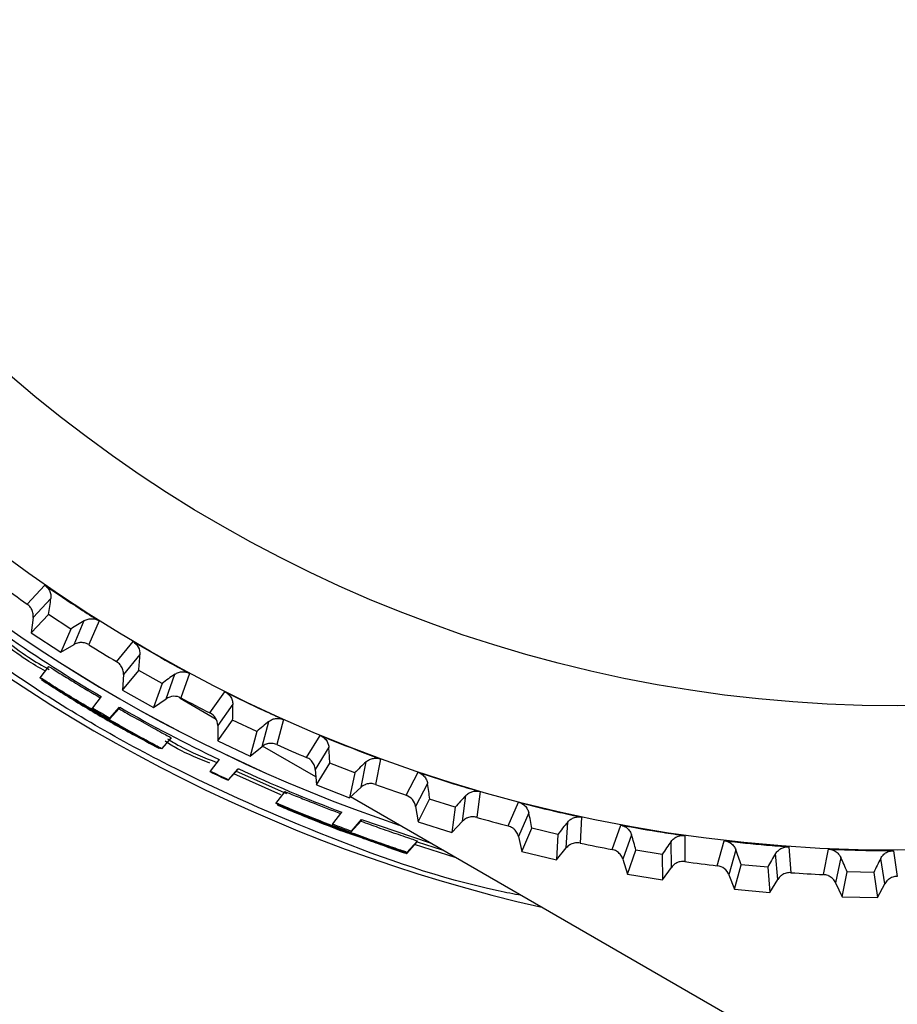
# Model space of a CAD drawing. Header units: millimetres. Extents: x -107 to 42, y 0 to 140.
# Tile 3 of 17: x -97 to -85, y 51 to 64. Entities that reach past the tile are written whole.
import ezdxf

# ---------------------------------------------------------------- set-up
doc = ezdxf.new("R2010")
doc.units = ezdxf.units.MM

msp = doc.modelspace()

# ---------------------------------------------------------------- linework, layer by layer
at = {"color": 7, "linetype": 'Continuous', "lineweight": 25}
for p, q in [((-97.259, 56.238), (-97.008, 56.504)), ((-96.924, 56.315), (-97.175, 56.05)), ((-97.202, 55.834), (-96.957, 56.093)), ((-96.642, 55.886), (-96.957, 56.093)), ((-97.175, 56.05), (-97.202, 55.834)), ((-96.597, 55.669), (-96.452, 56.004)), ((-96.245, 56.001), (-96.39, 55.666)), ((-97.202, 55.834), (-96.784, 55.559)), ((-96.642, 55.886), (-96.784, 55.559)), ((-96.784, 55.559), (-96.597, 55.669)), ((-95.997, 55.426), (-95.765, 55.709)), ((-95.668, 55.526), (-95.9, 55.244)), ((-96.955, 55.36), (-97.081, 55.198)), ((-95.912, 55.027), (-95.686, 55.303)), ((-95.9, 55.244), (-95.912, 55.027)), ((-95.357, 55.118), (-95.686, 55.303)), ((-95.297, 54.904), (-95.176, 55.249)), ((-94.969, 55.26), (-95.09, 54.915)), ((-97.056, 55.176), (-97.057, 55.174)), ((-95.357, 55.118), (-95.476, 54.781)), ((-95.912, 55.027), (-95.476, 54.781)), ((-94.682, 54.704), (-94.47, 55.002)), ((-96.213, 54.934), (-96.337, 54.775)), ((-95.476, 54.781), (-95.297, 54.904)), ((-95.1, 54.906), (-95.104, 54.92)), ((-94.593, 54.613), (-95.1, 54.906)), ((-94.36, 54.826), (-94.572, 54.529)), ((-96.229, 54.676), (-96.358, 54.752)), ((-96.337, 54.775), (-96.346, 54.76)), ((-95.962, 54.768), (-96.099, 54.616)), ((-96.091, 54.631), (-95.954, 54.783)), ((-95.954, 54.783), (-95.962, 54.768)), ((-96.099, 54.616), (-96.091, 54.631)), ((-94.572, 54.529), (-94.569, 54.311)), ((-94.569, 54.311), (-94.362, 54.602)), ((-94.022, 54.441), (-94.362, 54.602)), ((-93.946, 54.232), (-93.85, 54.584)), ((-93.644, 54.61), (-93.741, 54.258)), ((-95.957, 54.51), (-95.959, 54.507)), ((-95.956, 54.514), (-95.956, 54.512)), ((-95.766, 54.397), (-95.763, 54.402)), ((-95.762, 54.401), (-95.766, 54.397)), ((-95.762, 54.404), (-95.761, 54.405)), ((-94.022, 54.441), (-94.117, 54.097)), ((-93.319, 54.076), (-93.129, 54.388)), ((-95.228, 54.354), (-95.366, 54.2)), ((-94.569, 54.311), (-94.117, 54.097)), ((-95.402, 54.207), (-95.401, 54.209)), ((-94.117, 54.097), (-93.946, 54.232)), ((-93.188, 53.802), (-93.94, 54.236)), ((-93.007, 54.22), (-93.197, 53.908)), ((-94.553, 54.046), (-94.679, 53.885)), ((-93.179, 53.692), (-92.993, 53.996)), ((-92.642, 53.859), (-92.993, 53.996)), ((-92.553, 53.656), (-92.481, 54.014)), ((-92.277, 54.054), (-92.349, 53.696)), ((-94.679, 53.885), (-94.683, 53.877)), ((-94.286, 53.911), (-94.426, 53.755)), ((-94.422, 53.763), (-94.282, 53.918)), ((-94.311, 53.883), (-93.604, 53.568)), ((-94.282, 53.918), (-94.286, 53.911)), ((-93.197, 53.908), (-93.179, 53.692)), ((-92.642, 53.859), (-92.713, 53.509)), ((-91.916, 53.544), (-91.748, 53.868)), ((-94.426, 53.755), (-94.422, 53.763)), ((-91.615, 53.709), (-91.783, 53.385)), ((-93.627, 53.597), (-93.76, 53.428)), ((-93.179, 53.692), (-92.713, 53.509)), ((-92.713, 53.509), (-92.553, 53.656)), ((-90.875, 53.595), (-90.922, 53.233)), ((-5, 2.887), (-92.701, 53.521)), ((-91.749, 53.17), (-91.586, 53.487)), ((-91.226, 53.375), (-91.586, 53.487)), ((-91.122, 53.178), (-91.075, 53.541)), ((-90.479, 53.111), (-90.334, 53.446)), ((-93.726, 53.412), (-93.729, 53.406)), ((-93.513, 53.317), (-93.511, 53.322)), ((-92.826, 53.304), (-92.954, 53.139)), ((-91.783, 53.385), (-91.749, 53.17)), ((-91.226, 53.375), (-91.272, 53.021)), ((-90.19, 53.297), (-90.335, 52.962)), ((-92.954, 53.139), (-92.96, 53.123)), ((-92.551, 53.183), (-92.695, 53.023)), ((-92.689, 53.04), (-92.545, 53.2)), ((-92.545, 53.2), (-92.551, 53.183)), ((-92.545, 53.2), (-91.578, 52.873)), ((-91.749, 53.17), (-91.272, 53.021)), ((-91.272, 53.021), (-91.122, 53.178)), ((-89.661, 52.802), (-89.64, 53.166)), ((-89.444, 53.235), (-89.466, 52.87)), ((-93.031, 53.127), (-93.034, 53.122)), ((-92.833, 53.06), (-92.971, 53.113)), ((-92.695, 53.023), (-92.689, 53.04)), ((-90.287, 52.75), (-90.146, 53.078)), ((-89.779, 52.99), (-90.146, 53.078)), ((-89.016, 52.779), (-88.894, 53.124)), ((-91.907, 52.725), (-91.761, 52.887)), ((-91.905, 52.737), (-91.759, 52.9)), ((-91.762, 52.887), (-91.41, 52.776)), ((-90.335, 52.962), (-90.287, 52.75)), ((-89.779, 52.99), (-89.8, 52.634)), ((-88.74, 52.985), (-88.862, 52.641)), ((-88.178, 52.528), (-88.183, 52.893)), ((-87.992, 52.975), (-87.988, 52.609)), ((-87.532, 52.55), (-87.435, 52.903)), ((-92.187, 52.815), (-91.96, 52.739)), ((-91.909, 52.724), (-91.908, 52.725)), ((-90.287, 52.75), (-89.8, 52.634)), ((-89.8, 52.634), (-89.661, 52.802)), ((-88.798, 52.433), (-88.68, 52.769)), ((-88.309, 52.708), (-88.68, 52.769)), ((-87.272, 52.775), (-87.369, 52.423)), ((-86.68, 52.358), (-86.71, 52.722)), ((-86.525, 52.817), (-86.496, 52.453)), ((-86.037, 52.426), (-85.965, 52.784)), ((-85.051, 52.762), (-84.996, 52.401)), ((-88.862, 52.641), (-88.798, 52.433)), ((-88.309, 52.708), (-88.305, 52.351)), ((-85.793, 52.668), (-85.865, 52.31)), ((-85.173, 52.294), (-85.228, 52.655)), ((-88.305, 52.351), (-88.178, 52.528)), ((-87.292, 52.22), (-87.197, 52.564)), ((-86.822, 52.529), (-87.197, 52.564)), ((-86.822, 52.529), (-86.794, 52.173)), ((-85.774, 52.113), (-85.704, 52.463)), ((-85.327, 52.454), (-85.704, 52.463)), ((-85.327, 52.454), (-85.274, 52.101)), ((-88.798, 52.433), (-88.305, 52.351)), ((-87.369, 52.423), (-87.292, 52.22)), ((-86.794, 52.173), (-86.68, 52.358)), ((-85.865, 52.31), (-85.774, 52.113)), ((-87.292, 52.22), (-86.794, 52.173)), ((-85.274, 52.101), (-85.173, 52.294)), ((-85.774, 52.113), (-85.274, 52.101))]:
    msp.add_line(p, q, dxfattribs=at)
at = {"color": 8, "linetype": 'Continuous', "lineweight": 25}
for p, q in [((-96.226, 54.682), (-96.221, 54.688)), ((-93.681, 53.549), (-94.345, 53.845)), ((-92.825, 53.072), (-92.83, 53.067)), ((-91.211, 52.661), (-91.798, 52.848))]:
    msp.add_line(p, q, dxfattribs=at)
at = {"color": 7, "linetype": 'Continuous', "lineweight": 25}
for radius in [21.133, 19.098]:
    msp.add_circle((-85, 73.901), radius, dxfattribs=at)
for centre, radius, start, end in [((-85, 73.901), 22.5, 141, 257.1462), ((-85, 73.901), 21.929, 141, 251.3486), ((-85, 73.901), 21.5, 234.0112, 235.2357), ((-99.706, 56.62), 2.799, 349.1489, 353.7309), ((-95.073, 53.568), 2.799, 119.516, 124.098), ((-85, 73.901), 22.033, 235.2902, 239.409), ((-85, 73.901), 21.5, 238.0112, 239.2357), ((-98.465, 55.636), 2.799, 353.1489, 357.7309), ((-93.63, 52.915), 2.799, 123.516, 128.098), ((-85, 73.901), 21.5, 242.0112, 243.2357), ((-97.158, 54.742), 2.799, 357.1489, 1.7309), ((-85, 73.901), 22.233, 239.3419, 240.0773), ((-85, 73.901), 22.033, 240.1886, 244.3049), ((-92.145, 52.364), 2.799, 127.516, 132.098), ((-85, 73.901), 21.5, 246.0112, 247.2357), ((-95.792, 53.94), 2.799, 1.1489, 5.7309), ((-90.626, 51.918), 2.799, 131.516, 136.098), ((-85, 73.901), 22.233, 244.1925, 244.9256), ((-85, 73.901), 22.033, 245.0839, 249.196), ((-85, 73.901), 21.5, 250.0112, 251.2357), ((-94.373, 53.236), 2.799, 5.1489, 9.7309), ((-89.079, 51.579), 2.799, 135.516, 140.098), ((-92.909, 52.633), 2.799, 9.1489, 13.7309), ((-85, 73.901), 22.233, 249.0366, 249.7663), ((-85, 73.901), 21.5, 254.0112, 255.2357), ((-87.512, 51.349), 2.799, 139.516, 144.098), ((-85, 73.901), 21.5, 258.0112, 259.2357), ((-91.406, 52.133), 2.799, 13.1489, 17.7309), ((-85.932, 51.229), 2.799, 143.516, 148.098), ((-89.872, 51.739), 2.799, 17.1489, 21.7309), ((-84.349, 51.219), 2.799, 147.516, 152.098), ((-85, 73.901), 21.5, 262.0112, 263.2357), ((-88.314, 51.453), 2.799, 21.1489, 25.7309), ((-82.768, 51.32), 2.799, 151.516, 156.098), ((-85, 73.901), 21.5, 266.0112, 267.2357)]:
    msp.add_arc(centre, radius, start, end, dxfattribs=at)
at = {"color": 8, "linetype": 'Continuous', "lineweight": 25}
msp.add_arc((-85, 73.901), 21.929, 141, 251.3466, dxfattribs=at)
for points, knots in [([(-90.293, 52.131), (-90.402, 52.152), (-91.326, 52.331), (-93.006, 52.926), (-95.288, 53.927), (-97.45, 55.186), (-98.758, 56.212), (-99.411, 56.726)], [0, 0, 0, 0, 0.0321672, 0.2741254, 0.5160836, 0.7580418, 1, 1, 1, 1]), ([(-96.998, 55.292), (-97.09, 55.343), (-97.307, 55.464), (-97.502, 55.62), (-97.615, 55.71)], [0, 0, 0, 0, 0.420318, 1, 1, 1, 1]), ([(-94.683, 53.996), (-94.838, 54.058), (-95.057, 54.146), (-95.257, 54.268), (-95.315, 54.304)], [0, 0, 0, 0, 0.710626, 1, 1, 1, 1])]:
    msp.add_open_spline(points, degree=3, knots=knots, dxfattribs=at)
at = {"color": 7, "linetype": 'Continuous', "lineweight": 25}
for points, knots in [([(-97.008, 56.504), (-96.844, 56.391), (-96.677, 56.279), (-96.51, 56.17), (-96.422, 56.113), (-96.333, 56.057), (-96.245, 56.001)], [0, 0, 0, 0, 0.0006000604, 0.0006000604, 0.0006000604, 0.000914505, 0.000914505, 0.000914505, 0.000914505]), ([(-97.008, 56.504), (-96.999, 56.498), (-96.991, 56.491), (-96.983, 56.483), (-96.975, 56.476), (-96.967, 56.467), (-96.961, 56.458), (-96.954, 56.45), (-96.949, 56.44), (-96.944, 56.43), (-96.939, 56.421), (-96.935, 56.411), (-96.932, 56.401), (-96.928, 56.391), (-96.926, 56.381), (-96.925, 56.371), (-96.923, 56.362), (-96.922, 56.352), (-96.922, 56.343), (-96.922, 56.333), (-96.923, 56.324), (-96.924, 56.315)], [0, 0, 0, 0, 0.0000330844, 0.0000330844, 0.0000330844, 0.0000661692, 0.0000661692, 0.0000661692, 0.0000989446, 0.0000989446, 0.0000989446, 0.0001308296, 0.0001308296, 0.0001308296, 0.000161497, 0.000161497, 0.000161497, 0.0001901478, 0.0001901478, 0.0001901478, 0.0002195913, 0.0002195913, 0.0002195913, 0.0002195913]), ([(-97.175, 56.05), (-97.174, 56.061), (-97.173, 56.072), (-97.174, 56.083), (-97.174, 56.094), (-97.175, 56.105), (-97.178, 56.116), (-97.18, 56.127), (-97.183, 56.137), (-97.187, 56.147), (-97.191, 56.158), (-97.196, 56.168), (-97.202, 56.177), (-97.205, 56.182), (-97.208, 56.187), (-97.211, 56.191), (-97.218, 56.2), (-97.225, 56.209), (-97.233, 56.216), (-97.241, 56.225), (-97.25, 56.232), (-97.259, 56.238)], [0, 0, 0, 0, 0.0000332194, 0.0000332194, 0.0000332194, 0.0000664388, 0.0000664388, 0.0000664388, 0.0000996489, 0.0000996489, 0.0000996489, 0.000132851, 0.000132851, 0.000132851, 0.0001493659, 0.0001493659, 0.0001493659, 0.0001828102, 0.0001828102, 0.0001828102, 0.0002172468, 0.0002172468, 0.0002172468, 0.0002172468]), ([(-96.452, 56.004), (-96.444, 56.009), (-96.435, 56.013), (-96.426, 56.017), (-96.417, 56.021), (-96.408, 56.024), (-96.398, 56.026), (-96.389, 56.028), (-96.379, 56.03), (-96.369, 56.031), (-96.359, 56.032), (-96.349, 56.032), (-96.339, 56.031), (-96.329, 56.031), (-96.32, 56.03), (-96.31, 56.028), (-96.3, 56.026), (-96.291, 56.023), (-96.281, 56.019), (-96.269, 56.015), (-96.256, 56.008), (-96.245, 56.001)], [0, 0, 0, 0, 0.0000302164, 0.0000302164, 0.0000302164, 0.0000598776, 0.0000598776, 0.0000598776, 0.0000895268, 0.0000895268, 0.0000895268, 0.0001191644, 0.0001191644, 0.0001191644, 0.000148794, 0.000148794, 0.000148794, 0.00017842, 0.00017842, 0.00017842, 0.0002196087, 0.0002196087, 0.0002196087, 0.0002196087]), ([(-97.583, 55.746), (-97.47, 55.656), (-97.269, 55.496), (-97.045, 55.372), (-96.946, 55.317)], [0, 0, 0, 0, 0.560939, 1, 1, 1, 1]), ([(-96.39, 55.666), (-96.399, 55.671), (-96.409, 55.677), (-96.419, 55.681), (-96.429, 55.685), (-96.44, 55.688), (-96.451, 55.691), (-96.462, 55.693), (-96.473, 55.695), (-96.484, 55.696), (-96.495, 55.696), (-96.506, 55.696), (-96.517, 55.695), (-96.522, 55.694), (-96.528, 55.693), (-96.533, 55.692), (-96.544, 55.69), (-96.555, 55.687), (-96.565, 55.683), (-96.576, 55.679), (-96.587, 55.674), (-96.597, 55.669)], [0, 0, 0, 0, 0.0000331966, 0.0000331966, 0.0000331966, 0.0000663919, 0.0000663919, 0.0000663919, 0.0000995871, 0.0000995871, 0.0000995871, 0.0001327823, 0.0001327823, 0.0001327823, 0.0001492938, 0.0001492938, 0.0001492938, 0.0001827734, 0.0001827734, 0.0001827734, 0.0002172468, 0.0002172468, 0.0002172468, 0.0002172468]), ([(-95.765, 55.709), (-95.593, 55.607), (-95.42, 55.508), (-95.245, 55.411), (-95.153, 55.36), (-95.061, 55.31), (-94.969, 55.26)], [0, 0, 0, 0, 0.0006000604, 0.0006000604, 0.0006000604, 0.000914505, 0.000914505, 0.000914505, 0.000914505]), ([(-95.765, 55.709), (-95.734, 55.69), (-95.708, 55.663), (-95.674, 55.598), (-95.666, 55.561), (-95.668, 55.526)], [0, 0, 0, 0, 0.5, 0.5, 1, 1, 1, 1]), ([(-96.955, 55.359), (-96.95, 55.357), (-96.942, 55.353), (-96.866, 55.306), (-96.749, 55.232), (-96.534, 55.098), (-96.345, 54.986), (-96.227, 54.917)], [0, 0, 0, 0, 0.177765, 0.301121, 0.424141, 0.640265, 1, 1, 1, 1]), ([(-95.9, 55.244), (-95.899, 55.255), (-95.9, 55.266), (-95.901, 55.277), (-95.902, 55.288), (-95.904, 55.299), (-95.907, 55.31), (-95.911, 55.32), (-95.914, 55.331), (-95.919, 55.341), (-95.924, 55.351), (-95.93, 55.36), (-95.936, 55.369), (-95.939, 55.374), (-95.942, 55.378), (-95.946, 55.382), (-95.953, 55.391), (-95.961, 55.399), (-95.969, 55.406), (-95.978, 55.414), (-95.988, 55.42), (-95.997, 55.426)], [0, 0, 0, 0, 0.0000332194, 0.0000332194, 0.0000332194, 0.0000664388, 0.0000664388, 0.0000664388, 0.0000996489, 0.0000996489, 0.0000996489, 0.000132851, 0.000132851, 0.000132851, 0.0001493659, 0.0001493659, 0.0001493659, 0.0001828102, 0.0001828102, 0.0001828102, 0.0002172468, 0.0002172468, 0.0002172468, 0.0002172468]), ([(-95.176, 55.249), (-95.168, 55.254), (-95.159, 55.259), (-95.151, 55.263), (-95.142, 55.268), (-95.133, 55.271), (-95.123, 55.274), (-95.114, 55.277), (-95.104, 55.28), (-95.095, 55.281), (-95.085, 55.283), (-95.075, 55.284), (-95.065, 55.284), (-95.055, 55.284), (-95.045, 55.283), (-95.036, 55.282), (-95.026, 55.281), (-95.016, 55.279), (-95.007, 55.276), (-94.994, 55.272), (-94.981, 55.267), (-94.969, 55.26)], [0, 0, 0, 0, 0.0000302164, 0.0000302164, 0.0000302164, 0.0000598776, 0.0000598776, 0.0000598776, 0.0000895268, 0.0000895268, 0.0000895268, 0.0001191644, 0.0001191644, 0.0001191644, 0.000148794, 0.000148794, 0.000148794, 0.00017842, 0.00017842, 0.00017842, 0.0002196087, 0.0002196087, 0.0002196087, 0.0002196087]), ([(-96.226, 54.682), (-96.318, 54.737), (-96.41, 54.791), (-96.593, 54.901), (-96.683, 54.956), (-96.855, 55.062), (-96.939, 55.115), (-97.025, 55.169), (-97.046, 55.182), (-97.073, 55.199), (-97.079, 55.202), (-97.079, 55.201)], [0, 0, 0, 0, 0.25, 0.25, 0.5, 0.5, 0.75, 0.75, 0.875, 0.875, 1, 1, 1, 1]), ([(-97.079, 55.201), (-97.079, 55.201), (-97.074, 55.197), (-97.049, 55.18), (-97.028, 55.166), (-96.944, 55.11), (-96.86, 55.057), (-96.689, 54.949), (-96.598, 54.894), (-96.417, 54.784), (-96.325, 54.729), (-96.233, 54.675)], [0, 0, 0, 0, 0.125, 0.125, 0.25, 0.25, 0.5, 0.5, 0.75, 0.75, 1, 1, 1, 1]), ([(-97.057, 55.174), (-96.876, 55.056), (-96.692, 54.94), (-96.507, 54.827), (-96.321, 54.715), (-96.134, 54.604), (-95.946, 54.497)], [0, 0, 0, 0, 0.00073058, 0.00073058, 0.00073058, 0.001461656, 0.001461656, 0.001461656, 0.001461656]), ([(-97.056, 55.176), (-96.955, 55.111), (-96.853, 55.047), (-96.751, 54.984), (-96.649, 54.92), (-96.546, 54.857), (-96.443, 54.796), (-96.282, 54.699), (-96.12, 54.605), (-95.956, 54.512)], [0, 0, 0, 0, 0.000360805, 0.000360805, 0.000360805, 0.000721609, 0.000721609, 0.000721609, 0.001285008, 0.001285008, 0.001285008, 0.001285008]), ([(-96.858, 55.062), (-96.855, 55.059), (-96.841, 55.051), (-96.777, 55.012), (-96.647, 54.931), (-96.455, 54.814), (-96.305, 54.726), (-96.229, 54.682)], [0, 0, 0, 0, 0.033525, 0.135998, 0.328432, 0.661221, 1, 1, 1, 1]), ([(-96.767, 54.991), (-96.683, 54.938), (-96.598, 54.886), (-96.512, 54.835), (-96.421, 54.779), (-96.328, 54.724), (-96.236, 54.67), (-96.144, 54.616), (-96.051, 54.563), (-95.957, 54.51)], [0, 0, 0, 0, 0.0002992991, 0.0002992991, 0.0002992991, 0.0006205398, 0.0006205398, 0.0006205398, 0.0009418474, 0.0009418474, 0.0009418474, 0.0009418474]), ([(-95.959, 54.507), (-96.036, 54.551), (-96.112, 54.595), (-96.189, 54.639), (-96.265, 54.684), (-96.341, 54.729), (-96.416, 54.775), (-96.534, 54.846), (-96.651, 54.918), (-96.767, 54.991)], [0, 0, 0, 0, 0.00029473, 0.00029473, 0.00029473, 0.00058946, 0.00058946, 0.00058946, 0.001048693, 0.001048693, 0.001048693, 0.001048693]), ([(-94.47, 55.002), (-94.291, 54.913), (-94.111, 54.826), (-93.93, 54.741), (-93.835, 54.697), (-93.74, 54.653), (-93.644, 54.61)], [0, 0, 0, 0, 0.0006000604, 0.0006000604, 0.0006000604, 0.000914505, 0.000914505, 0.000914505, 0.000914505]), ([(-94.47, 55.002), (-94.46, 54.997), (-94.451, 54.992), (-94.442, 54.985), (-94.433, 54.979), (-94.425, 54.971), (-94.417, 54.963), (-94.409, 54.956), (-94.402, 54.947), (-94.396, 54.938), (-94.39, 54.93), (-94.385, 54.92), (-94.38, 54.911), (-94.376, 54.902), (-94.372, 54.892), (-94.369, 54.882), (-94.366, 54.873), (-94.364, 54.864), (-94.363, 54.855), (-94.361, 54.845), (-94.36, 54.836), (-94.36, 54.826)], [0, 0, 0, 0, 0.0000330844, 0.0000330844, 0.0000330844, 0.0000661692, 0.0000661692, 0.0000661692, 0.0000989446, 0.0000989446, 0.0000989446, 0.0001308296, 0.0001308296, 0.0001308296, 0.000161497, 0.000161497, 0.000161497, 0.0001901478, 0.0001901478, 0.0001901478, 0.0002195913, 0.0002195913, 0.0002195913, 0.0002195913]), ([(-96.233, 54.675), (-96.141, 54.622), (-96.048, 54.569), (-95.864, 54.465), (-95.772, 54.414), (-95.595, 54.318), (-95.508, 54.271), (-95.421, 54.226), (-95.399, 54.215), (-95.372, 54.202), (-95.367, 54.2), (-95.366, 54.2)], [0, 0, 0, 0, 0.25, 0.25, 0.5, 0.5, 0.75, 0.75, 0.875, 0.875, 1, 1, 1, 1]), ([(-96.229, 54.682), (-96.102, 54.607), (-95.974, 54.534), (-95.784, 54.428), (-95.721, 54.393), (-95.637, 54.346), (-95.611, 54.332), (-95.577, 54.313), (-95.569, 54.309), (-95.569, 54.308)], [0, 0, 0, 0, 0.5, 0.5, 0.75, 0.75, 0.875, 0.875, 1, 1, 1, 1]), ([(-95.569, 54.308), (-95.57, 54.308), (-95.578, 54.312), (-95.611, 54.33), (-95.637, 54.343), (-95.721, 54.389), (-95.784, 54.423), (-95.974, 54.529), (-96.102, 54.602), (-96.229, 54.676)], [0, 0, 0, 0, 0.125, 0.125, 0.25, 0.25, 0.5, 0.5, 1, 1, 1, 1]), ([(-95.366, 54.2), (-95.366, 54.201), (-95.371, 54.204), (-95.397, 54.218), (-95.418, 54.23), (-95.505, 54.277), (-95.591, 54.324), (-95.767, 54.421), (-95.859, 54.472), (-96.042, 54.576), (-96.134, 54.629), (-96.226, 54.682)], [0, 0, 0, 0, 0.125, 0.125, 0.25, 0.25, 0.5, 0.5, 0.75, 0.75, 1, 1, 1, 1]), ([(-95.966, 54.764), (-95.892, 54.722), (-95.727, 54.627), (-95.515, 54.511), (-95.352, 54.422), (-95.265, 54.375), (-95.231, 54.356), (-95.229, 54.354), (-95.228, 54.354)], [0, 0, 0, 0, 0.225493, 0.503072, 0.646717, 0.791873, 0.915624, 1, 1, 1, 1]), ([(-93.85, 54.584), (-93.842, 54.59), (-93.834, 54.596), (-93.826, 54.601), (-93.817, 54.606), (-93.809, 54.61), (-93.8, 54.614), (-93.79, 54.617), (-93.781, 54.62), (-93.771, 54.623), (-93.762, 54.625), (-93.752, 54.626), (-93.742, 54.627), (-93.732, 54.628), (-93.722, 54.628), (-93.712, 54.627), (-93.703, 54.627), (-93.693, 54.625), (-93.683, 54.623), (-93.67, 54.62), (-93.657, 54.616), (-93.644, 54.61)], [0, 0, 0, 0, 0.0000302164, 0.0000302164, 0.0000302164, 0.0000598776, 0.0000598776, 0.0000598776, 0.0000895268, 0.0000895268, 0.0000895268, 0.0001191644, 0.0001191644, 0.0001191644, 0.000148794, 0.000148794, 0.000148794, 0.00017842, 0.00017842, 0.00017842, 0.0002196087, 0.0002196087, 0.0002196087, 0.0002196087]), ([(-93.129, 54.388), (-92.944, 54.311), (-92.759, 54.237), (-92.572, 54.165), (-92.474, 54.127), (-92.376, 54.091), (-92.277, 54.054)], [0, 0, 0, 0, 0.0006000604, 0.0006000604, 0.0006000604, 0.000914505, 0.000914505, 0.000914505, 0.000914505]), ([(-93.129, 54.388), (-93.119, 54.384), (-93.109, 54.378), (-93.1, 54.373), (-93.09, 54.367), (-93.081, 54.36), (-93.073, 54.353), (-93.065, 54.345), (-93.057, 54.337), (-93.05, 54.329), (-93.044, 54.321), (-93.038, 54.312), (-93.032, 54.303), (-93.027, 54.294), (-93.023, 54.285), (-93.019, 54.275), (-93.016, 54.266), (-93.013, 54.257), (-93.011, 54.248), (-93.009, 54.239), (-93.008, 54.229), (-93.007, 54.22)], [0, 0, 0, 0, 0.0000330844, 0.0000330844, 0.0000330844, 0.0000661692, 0.0000661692, 0.0000661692, 0.0000989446, 0.0000989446, 0.0000989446, 0.0001308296, 0.0001308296, 0.0001308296, 0.000161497, 0.000161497, 0.000161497, 0.0001901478, 0.0001901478, 0.0001901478, 0.0002195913, 0.0002195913, 0.0002195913, 0.0002195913]), ([(-95.282, 54.34), (-95.226, 54.306), (-95.005, 54.172), (-94.764, 54.076), (-94.585, 54.005)], [0, 0, 0, 0, 0.255631, 1, 1, 1, 1]), ([(-93.741, 54.258), (-93.751, 54.262), (-93.762, 54.266), (-93.772, 54.269), (-93.783, 54.272), (-93.794, 54.273), (-93.805, 54.274), (-93.816, 54.275), (-93.827, 54.275), (-93.838, 54.275), (-93.849, 54.274), (-93.86, 54.272), (-93.871, 54.269), (-93.876, 54.268), (-93.882, 54.266), (-93.887, 54.264), (-93.897, 54.261), (-93.908, 54.256), (-93.918, 54.251), (-93.928, 54.246), (-93.937, 54.239), (-93.946, 54.232)], [0, 0, 0, 0, 0.0000331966, 0.0000331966, 0.0000331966, 0.0000663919, 0.0000663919, 0.0000663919, 0.0000995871, 0.0000995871, 0.0000995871, 0.0001327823, 0.0001327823, 0.0001327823, 0.0001492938, 0.0001492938, 0.0001492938, 0.0001827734, 0.0001827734, 0.0001827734, 0.0002172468, 0.0002172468, 0.0002172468, 0.0002172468]), ([(-93.197, 53.908), (-93.198, 53.919), (-93.2, 53.93), (-93.203, 53.941), (-93.206, 53.952), (-93.209, 53.962), (-93.214, 53.972), (-93.218, 53.983), (-93.224, 53.992), (-93.23, 54.002), (-93.236, 54.011), (-93.243, 54.02), (-93.25, 54.028), (-93.254, 54.032), (-93.258, 54.036), (-93.262, 54.039), (-93.27, 54.047), (-93.279, 54.054), (-93.289, 54.06), (-93.298, 54.066), (-93.309, 54.071), (-93.319, 54.076)], [0, 0, 0, 0, 0.0000332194, 0.0000332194, 0.0000332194, 0.0000664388, 0.0000664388, 0.0000664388, 0.0000996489, 0.0000996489, 0.0000996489, 0.000132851, 0.000132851, 0.000132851, 0.0001493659, 0.0001493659, 0.0001493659, 0.0001828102, 0.0001828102, 0.0001828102, 0.0002172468, 0.0002172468, 0.0002172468, 0.0002172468]), ([(-92.481, 54.014), (-92.474, 54.02), (-92.466, 54.027), (-92.458, 54.032), (-92.45, 54.038), (-92.442, 54.043), (-92.433, 54.047), (-92.424, 54.051), (-92.415, 54.055), (-92.405, 54.058), (-92.396, 54.061), (-92.386, 54.063), (-92.376, 54.064), (-92.367, 54.066), (-92.357, 54.067), (-92.347, 54.067), (-92.337, 54.067), (-92.327, 54.066), (-92.317, 54.065), (-92.304, 54.063), (-92.29, 54.059), (-92.277, 54.054)], [0, 0, 0, 0, 0.0000302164, 0.0000302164, 0.0000302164, 0.0000598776, 0.0000598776, 0.0000598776, 0.0000895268, 0.0000895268, 0.0000895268, 0.0001191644, 0.0001191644, 0.0001191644, 0.000148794, 0.000148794, 0.000148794, 0.00017842, 0.00017842, 0.00017842, 0.0002196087, 0.0002196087, 0.0002196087, 0.0002196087]), ([(-91.748, 53.868), (-91.558, 53.804), (-91.368, 53.743), (-91.177, 53.685), (-91.076, 53.654), (-90.976, 53.624), (-90.875, 53.595)], [0, 0, 0, 0, 0.0006000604, 0.0006000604, 0.0006000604, 0.000914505, 0.000914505, 0.000914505, 0.000914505]), ([(-91.748, 53.868), (-91.737, 53.865), (-91.727, 53.86), (-91.718, 53.855), (-91.708, 53.85), (-91.699, 53.844), (-91.69, 53.837), (-91.681, 53.831), (-91.673, 53.823), (-91.666, 53.815), (-91.658, 53.807), (-91.652, 53.799), (-91.646, 53.79), (-91.64, 53.782), (-91.635, 53.773), (-91.631, 53.763), (-91.627, 53.755), (-91.623, 53.746), (-91.621, 53.737), (-91.618, 53.728), (-91.616, 53.718), (-91.615, 53.709)], [0, 0, 0, 0, 0.0000330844, 0.0000330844, 0.0000330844, 0.0000661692, 0.0000661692, 0.0000661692, 0.0000989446, 0.0000989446, 0.0000989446, 0.0001308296, 0.0001308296, 0.0001308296, 0.000161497, 0.000161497, 0.000161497, 0.0001901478, 0.0001901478, 0.0001901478, 0.0002195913, 0.0002195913, 0.0002195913, 0.0002195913]), ([(-92.349, 53.696), (-92.36, 53.7), (-92.371, 53.703), (-92.382, 53.705), (-92.392, 53.707), (-92.403, 53.708), (-92.415, 53.708), (-92.426, 53.708), (-92.437, 53.707), (-92.448, 53.706), (-92.459, 53.704), (-92.469, 53.702), (-92.48, 53.698), (-92.485, 53.696), (-92.49, 53.694), (-92.495, 53.692), (-92.506, 53.688), (-92.516, 53.683), (-92.525, 53.677), (-92.535, 53.671), (-92.544, 53.664), (-92.553, 53.656)], [0, 0, 0, 0, 0.0000331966, 0.0000331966, 0.0000331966, 0.0000663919, 0.0000663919, 0.0000663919, 0.0000995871, 0.0000995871, 0.0000995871, 0.0001327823, 0.0001327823, 0.0001327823, 0.0001492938, 0.0001492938, 0.0001492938, 0.0001827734, 0.0001827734, 0.0001827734, 0.0002172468, 0.0002172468, 0.0002172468, 0.0002172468]), ([(-93.628, 53.596), (-93.623, 53.595), (-93.614, 53.592), (-93.532, 53.559), (-93.403, 53.506), (-93.17, 53.412), (-92.967, 53.334), (-92.84, 53.286)], [0, 0, 0, 0, 0.177674, 0.302077, 0.426144, 0.642977, 1, 1, 1, 1]), ([(-91.075, 53.541), (-91.069, 53.548), (-91.062, 53.554), (-91.054, 53.56), (-91.046, 53.566), (-91.038, 53.572), (-91.03, 53.577), (-91.021, 53.582), (-91.012, 53.586), (-91.003, 53.589), (-90.994, 53.593), (-90.984, 53.596), (-90.975, 53.598), (-90.965, 53.6), (-90.955, 53.602), (-90.945, 53.602), (-90.935, 53.603), (-90.926, 53.603), (-90.916, 53.602), (-90.902, 53.601), (-90.888, 53.599), (-90.875, 53.595)], [0, 0, 0, 0, 0.0000302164, 0.0000302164, 0.0000302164, 0.0000598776, 0.0000598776, 0.0000598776, 0.0000895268, 0.0000895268, 0.0000895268, 0.0001191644, 0.0001191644, 0.0001191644, 0.000148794, 0.000148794, 0.000148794, 0.00017842, 0.00017842, 0.00017842, 0.0002196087, 0.0002196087, 0.0002196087, 0.0002196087]), ([(-93.755, 53.433), (-93.756, 53.433), (-93.75, 53.43), (-93.723, 53.417), (-93.7, 53.407), (-93.607, 53.367), (-93.517, 53.328), (-93.33, 53.252), (-93.231, 53.212), (-93.035, 53.134), (-92.936, 53.096), (-92.836, 53.059)], [0, 0, 0, 0, 0.125, 0.125, 0.25, 0.25, 0.5, 0.5, 0.75, 0.75, 1, 1, 1, 1]), ([(-92.83, 53.067), (-92.93, 53.104), (-93.03, 53.143), (-93.227, 53.22), (-93.326, 53.259), (-93.512, 53.335), (-93.604, 53.373), (-93.697, 53.411), (-93.721, 53.42), (-93.749, 53.432), (-93.755, 53.434), (-93.755, 53.433)], [0, 0, 0, 0, 0.25, 0.25, 0.5, 0.5, 0.75, 0.75, 0.875, 0.875, 1, 1, 1, 1]), ([(-90.334, 53.446), (-90.141, 53.396), (-89.946, 53.348), (-89.751, 53.303), (-89.649, 53.28), (-89.547, 53.257), (-89.444, 53.235)], [0, 0, 0, 0, 0.0006000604, 0.0006000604, 0.0006000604, 0.000914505, 0.000914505, 0.000914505, 0.000914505]), ([(-90.334, 53.446), (-90.323, 53.444), (-90.313, 53.44), (-90.303, 53.435), (-90.293, 53.431), (-90.283, 53.425), (-90.274, 53.419), (-90.265, 53.413), (-90.256, 53.407), (-90.248, 53.399), (-90.24, 53.392), (-90.233, 53.384), (-90.227, 53.376), (-90.22, 53.367), (-90.215, 53.359), (-90.21, 53.35), (-90.205, 53.342), (-90.201, 53.333), (-90.198, 53.324), (-90.195, 53.315), (-90.192, 53.306), (-90.19, 53.297)], [0, 0, 0, 0, 0.0000330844, 0.0000330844, 0.0000330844, 0.0000661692, 0.0000661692, 0.0000661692, 0.0000989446, 0.0000989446, 0.0000989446, 0.0001308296, 0.0001308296, 0.0001308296, 0.000161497, 0.000161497, 0.000161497, 0.0001901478, 0.0001901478, 0.0001901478, 0.0002195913, 0.0002195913, 0.0002195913, 0.0002195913]), ([(-93.729, 53.406), (-93.651, 53.372), (-93.572, 53.339), (-93.494, 53.307), (-93.416, 53.274), (-93.337, 53.243), (-93.258, 53.211), (-93.105, 53.15), (-92.951, 53.09), (-92.796, 53.032)], [0, 0, 0, 0, 0.000255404, 0.000255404, 0.000255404, 0.000510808, 0.000510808, 0.000510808, 0.001007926, 0.001007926, 0.001007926, 0.001007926]), ([(-93.516, 53.334), (-93.512, 53.332), (-93.497, 53.326), (-93.428, 53.298), (-93.286, 53.241), (-93.077, 53.158), (-92.915, 53.097), (-92.833, 53.066)], [0, 0, 0, 0, 0.033713, 0.136432, 0.328968, 0.66148, 1, 1, 1, 1]), ([(-92.98, 53.104), (-93.025, 53.122), (-93.07, 53.139), (-93.116, 53.157), (-93.161, 53.174), (-93.206, 53.192), (-93.251, 53.21), (-93.338, 53.245), (-93.425, 53.281), (-93.513, 53.317)], [0, 0, 0, 0, 0.000145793, 0.000145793, 0.000145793, 0.0002915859, 0.0002915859, 0.0002915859, 0.0005756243, 0.0005756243, 0.0005756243, 0.0005756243]), ([(-92.555, 53.179), (-92.473, 53.149), (-92.296, 53.084), (-92.068, 53.006), (-91.893, 52.947), (-91.799, 52.915), (-91.763, 52.902), (-91.76, 52.901), (-91.759, 52.9)], [0, 0, 0, 0, 0.229332, 0.50118, 0.645794, 0.791976, 0.915608, 1, 1, 1, 1]), ([(-90.922, 53.233), (-90.933, 53.236), (-90.944, 53.238), (-90.955, 53.239), (-90.966, 53.24), (-90.977, 53.241), (-90.988, 53.24), (-90.999, 53.239), (-91.01, 53.238), (-91.021, 53.235), (-91.032, 53.233), (-91.042, 53.23), (-91.052, 53.226), (-91.058, 53.223), (-91.063, 53.221), (-91.068, 53.219), (-91.078, 53.214), (-91.087, 53.208), (-91.096, 53.201), (-91.105, 53.194), (-91.114, 53.187), (-91.122, 53.178)], [0, 0, 0, 0, 0.0000331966, 0.0000331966, 0.0000331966, 0.0000663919, 0.0000663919, 0.0000663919, 0.0000995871, 0.0000995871, 0.0000995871, 0.0001327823, 0.0001327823, 0.0001327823, 0.0001492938, 0.0001492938, 0.0001492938, 0.0001827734, 0.0001827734, 0.0001827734, 0.0002172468, 0.0002172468, 0.0002172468, 0.0002172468]), ([(-89.64, 53.166), (-89.634, 53.174), (-89.628, 53.181), (-89.62, 53.188), (-89.613, 53.194), (-89.605, 53.2), (-89.597, 53.206), (-89.589, 53.211), (-89.58, 53.216), (-89.571, 53.22), (-89.563, 53.224), (-89.553, 53.228), (-89.544, 53.231), (-89.534, 53.234), (-89.525, 53.236), (-89.515, 53.237), (-89.505, 53.239), (-89.495, 53.239), (-89.485, 53.239), (-89.472, 53.239), (-89.458, 53.238), (-89.444, 53.235)], [0, 0, 0, 0, 0.0000302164, 0.0000302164, 0.0000302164, 0.0000598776, 0.0000598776, 0.0000598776, 0.0000895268, 0.0000895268, 0.0000895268, 0.0001191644, 0.0001191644, 0.0001191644, 0.000148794, 0.000148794, 0.000148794, 0.00017842, 0.00017842, 0.00017842, 0.0002196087, 0.0002196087, 0.0002196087, 0.0002196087]), ([(-92.511, 52.936), (-92.575, 52.959), (-92.639, 52.983), (-92.764, 53.028), (-92.825, 53.051), (-92.932, 53.091), (-92.975, 53.107), (-93.029, 53.126), (-93.04, 53.13), (-93.04, 53.13)], [0, 0, 0, 0, 0.25, 0.25, 0.5, 0.5, 0.75, 0.75, 1, 1, 1, 1]), ([(-93.04, 53.13), (-93.04, 53.129), (-93.035, 53.127), (-93.015, 53.118), (-92.999, 53.112), (-92.98, 53.104)], [0, 0, 0, 0, 0.5, 0.5, 1, 1, 1, 1]), ([(-92.836, 53.059), (-92.736, 53.021), (-92.637, 52.985), (-92.438, 52.913), (-92.339, 52.879), (-92.149, 52.814), (-92.056, 52.783), (-91.963, 52.754), (-91.94, 52.747), (-91.911, 52.738), (-91.906, 52.737), (-91.905, 52.737)], [0, 0, 0, 0, 0.25, 0.25, 0.5, 0.5, 0.75, 0.75, 0.875, 0.875, 1, 1, 1, 1]), ([(-92.834, 53.05), (-92.834, 53.05), (-92.828, 53.049), (-92.797, 53.038), (-92.771, 53.028), (-92.674, 52.993), (-92.594, 52.964), (-92.516, 52.936)], [0, 0, 0, 0, 0.25, 0.25, 0.5, 0.5, 1, 1, 1, 1]), ([(-92.833, 53.066), (-92.695, 53.014), (-92.557, 52.963), (-92.352, 52.89), (-92.283, 52.866), (-92.193, 52.835), (-92.166, 52.825), (-92.129, 52.812), (-92.121, 52.809), (-92.121, 52.809)], [0, 0, 0, 0, 0.5, 0.5, 0.75, 0.75, 0.875, 0.875, 1, 1, 1, 1]), ([(-92.121, 52.809), (-92.122, 52.809), (-92.13, 52.811), (-92.166, 52.823), (-92.194, 52.832), (-92.284, 52.862), (-92.352, 52.886), (-92.556, 52.958), (-92.695, 53.008), (-92.833, 53.06)], [0, 0, 0, 0, 0.125, 0.125, 0.25, 0.25, 0.5, 0.5, 1, 1, 1, 1]), ([(-91.905, 52.737), (-91.905, 52.738), (-91.911, 52.74), (-91.938, 52.75), (-91.96, 52.758), (-92.053, 52.79), (-92.146, 52.821), (-92.335, 52.887), (-92.434, 52.922), (-92.632, 52.993), (-92.731, 53.03), (-92.83, 53.067)], [0, 0, 0, 0, 0.125, 0.125, 0.25, 0.25, 0.5, 0.5, 0.75, 0.75, 1, 1, 1, 1]), ([(-90.335, 52.962), (-90.338, 52.973), (-90.341, 52.983), (-90.345, 52.994), (-90.35, 53.004), (-90.355, 53.014), (-90.36, 53.023), (-90.366, 53.033), (-90.373, 53.042), (-90.38, 53.05), (-90.388, 53.058), (-90.396, 53.066), (-90.404, 53.073), (-90.409, 53.076), (-90.413, 53.08), (-90.418, 53.083), (-90.427, 53.089), (-90.437, 53.094), (-90.447, 53.099), (-90.457, 53.104), (-90.468, 53.108), (-90.479, 53.111)], [0, 0, 0, 0, 0.0000332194, 0.0000332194, 0.0000332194, 0.0000664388, 0.0000664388, 0.0000664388, 0.0000996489, 0.0000996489, 0.0000996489, 0.000132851, 0.000132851, 0.000132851, 0.0001493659, 0.0001493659, 0.0001493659, 0.0001828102, 0.0001828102, 0.0001828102, 0.0002172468, 0.0002172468, 0.0002172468, 0.0002172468]), ([(-88.894, 53.124), (-88.698, 53.087), (-88.501, 53.053), (-88.303, 53.022), (-88.199, 53.006), (-88.096, 52.99), (-87.992, 52.975)], [0, 0, 0, 0, 0.0006000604, 0.0006000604, 0.0006000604, 0.000914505, 0.000914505, 0.000914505, 0.000914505]), ([(-88.894, 53.124), (-88.883, 53.122), (-88.873, 53.119), (-88.862, 53.115), (-88.852, 53.112), (-88.842, 53.107), (-88.832, 53.101), (-88.823, 53.096), (-88.814, 53.09), (-88.805, 53.083), (-88.797, 53.076), (-88.789, 53.069), (-88.782, 53.061), (-88.775, 53.053), (-88.769, 53.045), (-88.764, 53.037), (-88.759, 53.029), (-88.754, 53.02), (-88.75, 53.012), (-88.746, 53.003), (-88.743, 52.994), (-88.74, 52.985)], [0, 0, 0, 0, 0.0000330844, 0.0000330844, 0.0000330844, 0.0000661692, 0.0000661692, 0.0000661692, 0.0000989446, 0.0000989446, 0.0000989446, 0.0001308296, 0.0001308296, 0.0001308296, 0.000161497, 0.000161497, 0.000161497, 0.0001901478, 0.0001901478, 0.0001901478, 0.0002195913, 0.0002195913, 0.0002195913, 0.0002195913]), ([(-92.516, 52.936), (-92.469, 52.919), (-92.423, 52.903), (-92.331, 52.87), (-92.286, 52.855), (-92.209, 52.827), (-92.178, 52.816), (-92.14, 52.803), (-92.133, 52.8), (-92.133, 52.799)], [0, 0, 0, 0, 0.25, 0.25, 0.5, 0.5, 0.75, 0.75, 1, 1, 1, 1]), ([(-91.907, 52.725), (-91.907, 52.725), (-91.917, 52.729), (-91.97, 52.748), (-92.014, 52.763), (-92.132, 52.804), (-92.204, 52.829), (-92.356, 52.881), (-92.433, 52.909), (-92.511, 52.936)], [0, 0, 0, 0, 0.25, 0.25, 0.5, 0.5, 0.75, 0.75, 1, 1, 1, 1]), ([(-89.466, 52.87), (-89.477, 52.872), (-89.488, 52.873), (-89.499, 52.874), (-89.51, 52.874), (-89.521, 52.874), (-89.532, 52.873), (-89.543, 52.871), (-89.554, 52.869), (-89.565, 52.866), (-89.575, 52.863), (-89.586, 52.859), (-89.596, 52.854), (-89.6, 52.851), (-89.605, 52.849), (-89.61, 52.846), (-89.62, 52.84), (-89.629, 52.834), (-89.637, 52.826), (-89.646, 52.819), (-89.654, 52.811), (-89.661, 52.802)], [0, 0, 0, 0, 0.0000331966, 0.0000331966, 0.0000331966, 0.0000663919, 0.0000663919, 0.0000663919, 0.0000995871, 0.0000995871, 0.0000995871, 0.0001327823, 0.0001327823, 0.0001327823, 0.0001492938, 0.0001492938, 0.0001492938, 0.0001827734, 0.0001827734, 0.0001827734, 0.0002172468, 0.0002172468, 0.0002172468, 0.0002172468]), ([(-88.183, 52.893), (-88.177, 52.901), (-88.171, 52.909), (-88.164, 52.916), (-88.157, 52.923), (-88.15, 52.929), (-88.142, 52.935), (-88.135, 52.941), (-88.126, 52.947), (-88.118, 52.952), (-88.109, 52.957), (-88.1, 52.961), (-88.091, 52.964), (-88.082, 52.968), (-88.072, 52.971), (-88.062, 52.973), (-88.053, 52.975), (-88.043, 52.976), (-88.033, 52.977), (-88.019, 52.978), (-88.006, 52.977), (-87.992, 52.975)], [0, 0, 0, 0, 0.0000302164, 0.0000302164, 0.0000302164, 0.0000598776, 0.0000598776, 0.0000598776, 0.0000895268, 0.0000895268, 0.0000895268, 0.0001191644, 0.0001191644, 0.0001191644, 0.000148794, 0.000148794, 0.000148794, 0.00017842, 0.00017842, 0.00017842, 0.0002196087, 0.0002196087, 0.0002196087, 0.0002196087]), ([(-87.435, 52.903), (-87.237, 52.88), (-87.038, 52.86), (-86.838, 52.842), (-86.734, 52.833), (-86.63, 52.825), (-86.525, 52.817)], [0, 0, 0, 0, 0.0006000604, 0.0006000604, 0.0006000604, 0.000914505, 0.000914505, 0.000914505, 0.000914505]), ([(-87.435, 52.903), (-87.425, 52.902), (-87.414, 52.9), (-87.403, 52.897), (-87.392, 52.893), (-87.382, 52.889), (-87.372, 52.885), (-87.362, 52.88), (-87.353, 52.874), (-87.344, 52.868), (-87.335, 52.862), (-87.327, 52.855), (-87.319, 52.848), (-87.312, 52.841), (-87.305, 52.833), (-87.299, 52.825), (-87.293, 52.817), (-87.288, 52.809), (-87.284, 52.801), (-87.279, 52.793), (-87.275, 52.784), (-87.272, 52.775)], [0, 0, 0, 0, 0.0000330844, 0.0000330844, 0.0000330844, 0.0000661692, 0.0000661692, 0.0000661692, 0.0000989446, 0.0000989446, 0.0000989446, 0.0001308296, 0.0001308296, 0.0001308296, 0.000161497, 0.000161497, 0.000161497, 0.0001901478, 0.0001901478, 0.0001901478, 0.0002195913, 0.0002195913, 0.0002195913, 0.0002195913]), ([(-91.96, 52.739), (-91.943, 52.733), (-91.931, 52.73), (-91.913, 52.725), (-91.908, 52.724), (-91.907, 52.725)], [0, 0, 0, 0, 0.5, 0.5, 1, 1, 1, 1]), ([(-88.862, 52.641), (-88.865, 52.651), (-88.869, 52.662), (-88.874, 52.672), (-88.879, 52.682), (-88.885, 52.691), (-88.891, 52.7), (-88.898, 52.709), (-88.905, 52.718), (-88.913, 52.725), (-88.921, 52.733), (-88.929, 52.74), (-88.938, 52.747), (-88.943, 52.75), (-88.947, 52.753), (-88.952, 52.755), (-88.962, 52.761), (-88.972, 52.766), (-88.982, 52.77), (-88.993, 52.774), (-89.004, 52.777), (-89.016, 52.779)], [0, 0, 0, 0, 0.0000332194, 0.0000332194, 0.0000332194, 0.0000664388, 0.0000664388, 0.0000664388, 0.0000996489, 0.0000996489, 0.0000996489, 0.000132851, 0.000132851, 0.000132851, 0.0001493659, 0.0001493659, 0.0001493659, 0.0001828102, 0.0001828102, 0.0001828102, 0.0002172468, 0.0002172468, 0.0002172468, 0.0002172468]), ([(-86.71, 52.722), (-86.705, 52.731), (-86.699, 52.739), (-86.693, 52.746), (-86.686, 52.754), (-86.68, 52.761), (-86.672, 52.767), (-86.665, 52.774), (-86.657, 52.78), (-86.649, 52.785), (-86.641, 52.791), (-86.632, 52.795), (-86.623, 52.8), (-86.614, 52.804), (-86.605, 52.807), (-86.595, 52.81), (-86.586, 52.813), (-86.576, 52.815), (-86.566, 52.816), (-86.553, 52.818), (-86.539, 52.818), (-86.525, 52.817)], [0, 0, 0, 0, 0.0000302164, 0.0000302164, 0.0000302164, 0.0000598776, 0.0000598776, 0.0000598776, 0.0000895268, 0.0000895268, 0.0000895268, 0.0001191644, 0.0001191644, 0.0001191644, 0.000148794, 0.000148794, 0.000148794, 0.00017842, 0.00017842, 0.00017842, 0.0002196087, 0.0002196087, 0.0002196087, 0.0002196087]), ([(-85.965, 52.784), (-85.765, 52.775), (-85.565, 52.769), (-85.365, 52.765), (-85.26, 52.764), (-85.155, 52.763), (-85.051, 52.762)], [0, 0, 0, 0, 0.0006000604, 0.0006000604, 0.0006000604, 0.000914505, 0.000914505, 0.000914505, 0.000914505]), ([(-85.965, 52.784), (-85.954, 52.784), (-85.943, 52.782), (-85.932, 52.78), (-85.921, 52.778), (-85.911, 52.775), (-85.9, 52.77), (-85.89, 52.766), (-85.88, 52.762), (-85.871, 52.756), (-85.862, 52.75), (-85.853, 52.744), (-85.845, 52.737), (-85.837, 52.731), (-85.83, 52.724), (-85.823, 52.716), (-85.817, 52.709), (-85.811, 52.701), (-85.806, 52.693), (-85.801, 52.685), (-85.797, 52.677), (-85.793, 52.668)], [0, 0, 0, 0, 0.0000330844, 0.0000330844, 0.0000330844, 0.0000661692, 0.0000661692, 0.0000661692, 0.0000989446, 0.0000989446, 0.0000989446, 0.0001308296, 0.0001308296, 0.0001308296, 0.000161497, 0.000161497, 0.000161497, 0.0001901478, 0.0001901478, 0.0001901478, 0.0002195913, 0.0002195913, 0.0002195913, 0.0002195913]), ([(-85.228, 52.655), (-85.224, 52.663), (-85.219, 52.672), (-85.213, 52.68), (-85.207, 52.687), (-85.201, 52.695), (-85.194, 52.702), (-85.187, 52.709), (-85.18, 52.716), (-85.172, 52.722), (-85.164, 52.728), (-85.156, 52.733), (-85.147, 52.738), (-85.138, 52.743), (-85.129, 52.747), (-85.12, 52.75), (-85.111, 52.753), (-85.101, 52.756), (-85.091, 52.758), (-85.078, 52.761), (-85.064, 52.762), (-85.051, 52.762)], [0, 0, 0, 0, 0.0000302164, 0.0000302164, 0.0000302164, 0.0000598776, 0.0000598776, 0.0000598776, 0.0000895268, 0.0000895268, 0.0000895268, 0.0001191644, 0.0001191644, 0.0001191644, 0.000148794, 0.000148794, 0.000148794, 0.00017842, 0.00017842, 0.00017842, 0.0002196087, 0.0002196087, 0.0002196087, 0.0002196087]), ([(-87.988, 52.609), (-87.999, 52.611), (-88.01, 52.612), (-88.021, 52.611), (-88.032, 52.611), (-88.043, 52.61), (-88.054, 52.608), (-88.065, 52.606), (-88.076, 52.603), (-88.086, 52.599), (-88.096, 52.595), (-88.107, 52.59), (-88.116, 52.584), (-88.121, 52.582), (-88.126, 52.579), (-88.13, 52.576), (-88.139, 52.569), (-88.148, 52.562), (-88.156, 52.554), (-88.164, 52.546), (-88.172, 52.537), (-88.178, 52.528)], [0, 0, 0, 0, 0.0000331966, 0.0000331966, 0.0000331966, 0.0000663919, 0.0000663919, 0.0000663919, 0.0000995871, 0.0000995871, 0.0000995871, 0.0001327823, 0.0001327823, 0.0001327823, 0.0001492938, 0.0001492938, 0.0001492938, 0.0001827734, 0.0001827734, 0.0001827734, 0.0002172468, 0.0002172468, 0.0002172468, 0.0002172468]), ([(-86.496, 52.453), (-86.507, 52.454), (-86.518, 52.454), (-86.529, 52.452), (-86.54, 52.451), (-86.551, 52.449), (-86.561, 52.447), (-86.572, 52.444), (-86.583, 52.44), (-86.593, 52.435), (-86.603, 52.431), (-86.612, 52.425), (-86.622, 52.419), (-86.626, 52.416), (-86.631, 52.413), (-86.635, 52.409), (-86.644, 52.402), (-86.652, 52.394), (-86.659, 52.386), (-86.667, 52.377), (-86.674, 52.368), (-86.68, 52.358)], [0, 0, 0, 0, 0.0000331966, 0.0000331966, 0.0000331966, 0.0000663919, 0.0000663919, 0.0000663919, 0.0000995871, 0.0000995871, 0.0000995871, 0.0001327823, 0.0001327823, 0.0001327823, 0.0001492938, 0.0001492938, 0.0001492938, 0.0001827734, 0.0001827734, 0.0001827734, 0.0002172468, 0.0002172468, 0.0002172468, 0.0002172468]), ([(-85.865, 52.31), (-85.87, 52.32), (-85.875, 52.33), (-85.882, 52.339), (-85.888, 52.348), (-85.895, 52.357), (-85.903, 52.365), (-85.91, 52.373), (-85.919, 52.38), (-85.928, 52.387), (-85.936, 52.393), (-85.946, 52.399), (-85.956, 52.404), (-85.961, 52.407), (-85.966, 52.409), (-85.971, 52.411), (-85.981, 52.415), (-85.992, 52.419), (-86.003, 52.421), (-86.014, 52.424), (-86.025, 52.425), (-86.037, 52.426)], [0, 0, 0, 0, 0.0000332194, 0.0000332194, 0.0000332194, 0.0000664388, 0.0000664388, 0.0000664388, 0.0000996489, 0.0000996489, 0.0000996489, 0.000132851, 0.000132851, 0.000132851, 0.0001493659, 0.0001493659, 0.0001493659, 0.0001828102, 0.0001828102, 0.0001828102, 0.0002172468, 0.0002172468, 0.0002172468, 0.0002172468]), ([(-84.996, 52.401), (-85.007, 52.401), (-85.018, 52.4), (-85.029, 52.398), (-85.04, 52.396), (-85.051, 52.393), (-85.061, 52.39), (-85.072, 52.386), (-85.082, 52.382), (-85.091, 52.376), (-85.101, 52.371), (-85.11, 52.365), (-85.119, 52.358), (-85.123, 52.355), (-85.128, 52.351), (-85.132, 52.347), (-85.14, 52.34), (-85.147, 52.332), (-85.154, 52.323), (-85.161, 52.314), (-85.168, 52.304), (-85.173, 52.294)], [0, 0, 0, 0, 0.0000331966, 0.0000331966, 0.0000331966, 0.0000663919, 0.0000663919, 0.0000663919, 0.0000995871, 0.0000995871, 0.0000995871, 0.0001327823, 0.0001327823, 0.0001327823, 0.0001492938, 0.0001492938, 0.0001492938, 0.0001827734, 0.0001827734, 0.0001827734, 0.0002172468, 0.0002172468, 0.0002172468, 0.0002172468])]:
    msp.add_open_spline(points, degree=3, knots=knots, dxfattribs=at)
for points in [[(-95.09, 54.915), (-95.154, 54.95), (-95.236, 54.945), (-95.297, 54.904)], [(-96.099, 54.616), (-96.182, 54.664), (-96.264, 54.712), (-96.346, 54.76)], [(-94.572, 54.529), (-94.573, 54.602), (-94.617, 54.671), (-94.682, 54.704)], [(-95.761, 54.405), (-95.826, 54.441), (-95.891, 54.477), (-95.956, 54.514)], [(-95.766, 54.397), (-95.826, 54.43), (-95.886, 54.463), (-95.946, 54.497)], [(-95.763, 54.402), (-95.643, 54.336), (-95.523, 54.271), (-95.402, 54.207)], [(-95.401, 54.209), (-95.522, 54.273), (-95.642, 54.338), (-95.762, 54.404)], [(-94.683, 53.877), (-94.597, 53.836), (-94.512, 53.795), (-94.426, 53.755)], [(-91.783, 53.385), (-91.794, 53.457), (-91.847, 53.52), (-91.916, 53.544)], [(-93.726, 53.412), (-93.655, 53.382), (-93.583, 53.351), (-93.511, 53.322)], [(-92.96, 53.123), (-92.872, 53.089), (-92.784, 53.056), (-92.695, 53.023)], [(-92.743, 53.014), (-92.798, 53.035), (-92.834, 53.049), (-92.834, 53.05)], [(-92.796, 53.032), (-92.778, 53.026), (-92.761, 53.02), (-92.743, 53.014)], [(-92.133, 52.799), (-92.133, 52.799), (-92.153, 52.804), (-92.187, 52.815)], [(-87.369, 52.423), (-87.395, 52.491), (-87.46, 52.542), (-87.532, 52.55)]]:
    msp.add_open_spline(points, degree=3, dxfattribs=at)

doc.saveas('drawing.dxf')
